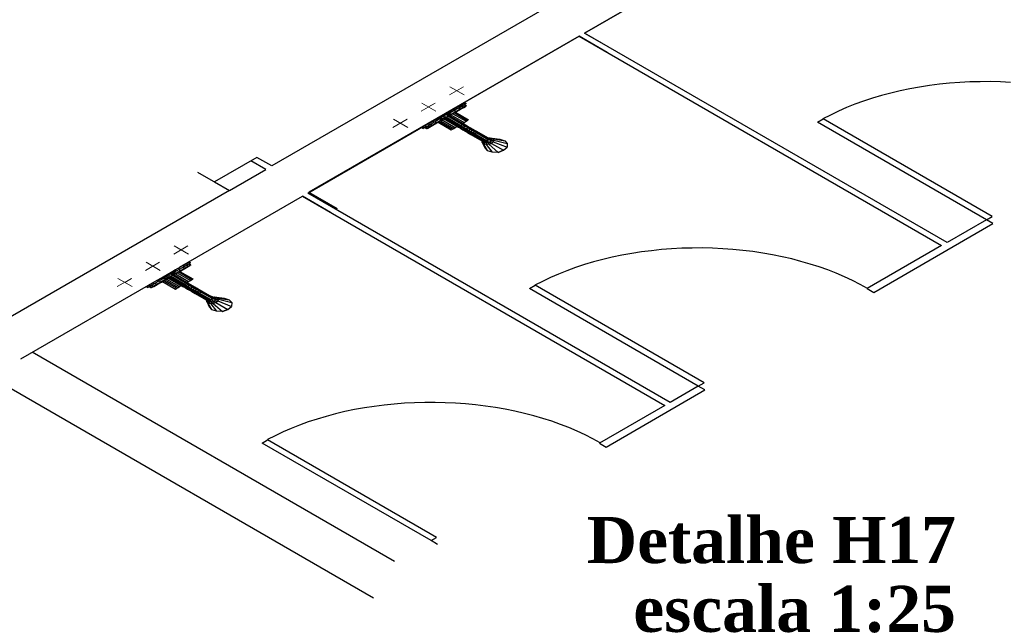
# Model space of a CAD drawing. Header units: millimetres. Extents: x 335 to 91625, y -1 to 84.
# Tile 55 of 62: x 438.09 to 450.17, y 21.55 to 28.9. Entities that reach past the tile are written whole.
import ezdxf

# ---------------------------------------------------------------- set-up
doc = ezdxf.new("R2010")
doc.units = ezdxf.units.MM
doc.header["$MEASUREMENT"] = 0
doc.layers.add('DI-Títulos', color=3, linetype='Continuous', lineweight=30)
doc.layers.add('SIMBOLOS INT', color=8, linetype='Continuous', lineweight=5)
doc.styles.add('TimesNewRomanN', font='timesbd.ttf')

msp = doc.modelspace()

# ---------------------------------------------------------------- linework, layer by layer
at = {"color": 7}
for p, q in [((448.3285, 30.6433), (445.0195, 28.7333)), ((445.0195, 28.7333), (446.5575, 29.6203)), ((445.1465, 29.3923), (441.1835, 27.1043)), ((444.9535, 28.6953), (441.6405, 26.7823)), ((443.4165, 27.8073), (444.9535, 28.6953)), ((444.9535, 28.6953), (449.3995, 26.1283)), ((445.2985, 28.4953), (444.9535, 28.6953)), ((449.4655, 26.1663), (445.0195, 28.7333)), ((445.0195, 28.7333), (445.3645, 28.5343)), ((441.6255, 26.7733), (443.1675, 27.6633)), ((447.8765, 27.6403), (447.9475, 27.6813)), ((450.0185, 26.4863), (447.9475, 27.6813)), ((449.9475, 26.4453), (447.8765, 27.6403)), ((441.0015, 27.2093), (440.4835, 26.9103)), ((441.1125, 27.0633), (440.9295, 27.1683)), ((441.1835, 27.1043), (441.0015, 27.2093)), ((440.6665, 26.8053), (441.1125, 27.0633)), ((440.6615, 26.8023), (440.2765, 27.0243)), ((440.4835, 26.9103), (440.6665, 26.8053)), ((440.6665, 26.8053), (437.5975, 25.0343)), ((440.0525, 25.8653), (441.5595, 26.7353)), ((441.5595, 26.7353), (446.0045, 24.1683)), ((441.9045, 26.5353), (441.5595, 26.7353)), ((446.0705, 24.2063), (441.6255, 26.7733)), ((441.6405, 26.7823), (441.9855, 26.5823)), ((449.9475, 26.4453), (449.4655, 26.1663)), ((449.9475, 26.4453), (450.0185, 26.4863)), ((450.0285, 26.3983), (449.9475, 26.4453)), ((448.5665, 25.5543), (450.0285, 26.3983)), ((449.3995, 26.1283), (448.4855, 25.6013)), ((438.1055, 24.7413), (439.7785, 25.7063)), ((444.3455, 25.6013), (444.4165, 25.6423)), ((446.4155, 24.4063), (444.3455, 25.6013)), ((446.4865, 24.4473), (444.4165, 25.6423)), ((448.4855, 25.6013), (448.5665, 25.5543)), ((442.6915, 22.2553), (438.2465, 24.8223)), ((446.4155, 24.4063), (446.0705, 24.2063)), ((446.4155, 24.4063), (446.4865, 24.4473)), ((446.4965, 24.3593), (446.4155, 24.4063)), ((442.4316, 21.8053), (437.9866, 24.3723)), ((445.2835, 23.6593), (446.4965, 24.3593)), ((446.0045, 24.1683), (445.2025, 23.7053)), ((441.0665, 23.7083), (441.1325, 23.7463)), ((443.1375, 22.5133), (441.0665, 23.7083)), ((443.2035, 22.5513), (441.1325, 23.7463)), ((445.2025, 23.7053), (445.2835, 23.6593)), ((443.1375, 22.5133), (443.2035, 22.5513)), ((443.2185, 22.4663), (443.1375, 22.5133))]:
    msp.add_line(p, q, dxfattribs=at)
at = {"color": 8}
for p, q in [((443.3505, 27.7653), (443.3715, 27.7773)), ((443.3685, 27.7543), (443.4335, 27.7923)), ((443.3785, 27.7813), (443.3715, 27.7773)), ((443.3815, 27.7713), (443.3715, 27.7773)), ((443.3785, 27.7813), (443.4155, 27.8023)), ((443.3785, 27.7813), (443.3895, 27.7753)), ((443.3895, 27.7753), (443.3815, 27.7713)), ((443.3865, 27.7413), (443.4435, 27.7743)), ((443.4155, 27.8023), (443.4725, 27.8353)), ((443.4335, 27.7923), (443.4155, 27.8023)), ((443.4235, 27.7863), (443.4435, 27.7743)), ((443.4335, 27.7923), (443.4905, 27.8253)), ((443.4435, 27.7743), (443.4955, 27.8043)), ((443.4435, 27.7743), (443.4495, 27.7713)), ((443.4495, 27.7713), (443.4985, 27.7993)), ((443.4725, 27.8353), (443.5145, 27.8593)), ((443.4905, 27.8253), (443.4725, 27.8353)), ((443.4755, 27.8163), (443.4955, 27.8043)), ((443.4905, 27.8253), (443.5325, 27.8493)), ((443.4935, 27.8023), (443.4985, 27.7993)), ((443.4955, 27.8043), (443.5375, 27.8283)), ((443.4985, 27.7993), (443.5405, 27.8233)), ((443.5145, 27.8593), (443.5405, 27.8743)), ((443.5325, 27.8493), (443.5145, 27.8593)), ((443.5165, 27.8403), (443.5375, 27.8283)), ((443.5325, 27.8493), (443.5585, 27.8643)), ((443.5345, 27.8263), (443.5405, 27.8233)), ((443.5375, 27.8283), (443.5635, 27.8433)), ((443.5505, 27.8803), (443.5405, 27.8743)), ((443.5585, 27.8643), (443.5405, 27.8743)), ((443.5405, 27.8233), (443.5605, 27.8353)), ((443.5425, 27.8553), (443.5635, 27.8433)), ((443.5475, 27.8583), (443.5685, 27.8463)), ((443.5505, 27.8803), (443.5685, 27.8703)), ((443.5555, 27.8383), (443.5605, 27.8353)), ((443.5685, 27.8703), (443.5585, 27.8643)), ((443.5715, 27.8413), (443.5605, 27.8353)), ((443.5685, 27.8463), (443.5635, 27.8433)), ((443.5665, 27.8443), (443.5715, 27.8413)), ((443.1005, 27.6213), (443.1555, 27.6523)), ((443.1555, 27.6523), (443.1945, 27.6753)), ((443.1735, 27.6423), (443.1555, 27.6523)), ((443.1735, 27.6423), (443.2385, 27.6793)), ((443.1945, 27.6753), (443.1995, 27.6783)), ((443.2045, 27.6693), (443.1945, 27.6753)), ((443.1995, 27.6783), (443.2205, 27.6903)), ((443.2105, 27.6723), (443.1995, 27.6783)), ((443.2045, 27.6693), (443.2105, 27.6723)), ((443.2045, 27.6363), (443.2645, 27.6703)), ((443.2105, 27.6723), (443.2305, 27.6843)), ((443.2105, 27.6333), (443.2695, 27.6673)), ((443.2205, 27.6903), (443.2515, 27.7083)), ((443.2305, 27.6843), (443.2205, 27.6903)), ((443.2305, 27.6843), (443.2625, 27.7023)), ((443.2385, 27.6793), (443.2305, 27.6843)), ((443.2385, 27.6883), (443.2675, 27.6723)), ((443.2385, 27.6793), (443.2465, 27.6843)), ((443.2435, 27.6823), (443.2645, 27.6703)), ((443.2465, 27.6933), (443.2755, 27.6763)), ((443.2515, 27.7083), (443.2825, 27.7263)), ((443.2625, 27.7023), (443.2515, 27.7083)), ((443.2545, 27.6583), (443.4155, 27.5653)), ((443.2595, 27.7003), (443.2885, 27.6843)), ((443.2625, 27.7023), (443.2935, 27.7203)), ((443.2645, 27.6703), (443.2675, 27.6723)), ((443.2645, 27.6703), (443.2695, 27.6673)), ((443.2675, 27.6723), (443.2755, 27.6763)), ((443.2695, 27.6673), (443.2955, 27.6823)), ((443.2725, 27.6693), (443.4335, 27.5763)), ((443.2755, 27.6763), (443.2885, 27.6843)), ((443.2775, 27.7113), (443.3065, 27.6943)), ((443.2825, 27.7263), (443.3195, 27.7473)), ((443.2935, 27.7203), (443.2825, 27.7263)), ((443.2885, 27.6843), (443.3065, 27.6943)), ((443.2905, 27.6853), (443.4725, 27.5803)), ((443.2935, 27.7203), (443.3295, 27.7413)), ((443.2935, 27.7203), (443.3215, 27.7033)), ((443.4775, 27.5833), (443.2955, 27.6883)), ((443.3065, 27.6943), (443.3215, 27.7033)), ((443.4905, 27.5913), (443.3085, 27.6963)), ((443.3195, 27.7473), (443.3505, 27.7653)), ((443.3295, 27.7413), (443.3195, 27.7473)), ((443.3195, 27.7353), (443.3475, 27.7183)), ((443.3215, 27.7033), (443.3475, 27.7183)), ((443.5035, 27.5983), (443.3215, 27.7033)), ((443.3295, 27.7413), (443.3605, 27.7593)), ((443.3325, 27.7423), (443.3605, 27.7263)), ((443.3425, 27.7483), (443.3715, 27.7323)), ((443.5245, 27.6103), (443.3425, 27.7153)), ((443.3475, 27.7513), (443.3765, 27.7353)), ((443.3475, 27.7183), (443.3605, 27.7263)), ((443.3605, 27.7593), (443.3505, 27.7653)), ((443.3555, 27.7473), (443.3685, 27.7543)), ((443.5375, 27.6183), (443.3555, 27.7233)), ((443.3585, 27.7243), (443.5405, 27.6193)), ((443.3605, 27.7593), (443.3815, 27.7713)), ((443.3685, 27.7543), (443.3605, 27.7593)), ((443.3605, 27.7263), (443.3715, 27.7323)), ((443.3635, 27.7213), (443.3915, 27.7383)), ((443.3665, 27.7533), (443.3865, 27.7413)), ((443.3765, 27.7353), (443.3715, 27.7323)), ((443.3765, 27.7353), (443.3865, 27.7413)), ((443.3815, 27.7323), (443.5425, 27.6393)), ((443.3865, 27.7413), (443.3915, 27.7383)), ((443.3915, 27.7383), (443.4495, 27.7713)), ((443.4045, 27.7453), (443.5665, 27.6523)), ((443.4235, 27.7563), (443.5845, 27.6633)), ((443.4335, 27.7623), (443.5945, 27.6693)), ((443.4365, 27.7633), (443.5975, 27.6703)), ((443.5425, 27.6393), (443.5665, 27.6523)), ((443.5665, 27.6523), (443.5845, 27.6633)), ((443.5845, 27.6633), (443.5945, 27.6693)), ((443.5975, 27.6703), (443.5945, 27.6693)), ((443.0205, 27.5743), (443.0305, 27.5803)), ((443.0385, 27.5643), (443.0205, 27.5743)), ((443.0305, 27.5803), (443.0595, 27.5973)), ((443.0495, 27.5703), (443.0305, 27.5803)), ((443.0385, 27.5643), (443.0495, 27.5703)), ((443.0495, 27.5703), (443.0775, 27.5863)), ((443.0595, 27.5973), (443.1005, 27.6213)), ((443.0775, 27.5863), (443.0595, 27.5973)), ((443.0595, 27.5763), (443.0805, 27.5643)), ((443.0675, 27.5803), (443.0885, 27.5683)), ((443.0775, 27.5863), (443.1195, 27.6103)), ((443.0805, 27.5643), (443.0885, 27.5683)), ((443.0825, 27.5653), (443.0885, 27.5623)), ((443.0885, 27.5683), (443.1115, 27.5823)), ((443.0885, 27.5623), (443.0985, 27.5683)), ((443.0905, 27.5943), (443.1115, 27.5823)), ((443.0935, 27.5713), (443.0985, 27.5683)), ((443.0985, 27.5683), (443.1195, 27.5803)), ((443.1195, 27.6103), (443.1005, 27.6213)), ((443.1115, 27.5823), (443.1525, 27.6063)), ((443.1135, 27.5833), (443.1195, 27.5803)), ((443.1195, 27.6103), (443.1735, 27.6423)), ((443.1195, 27.5803), (443.1585, 27.6033)), ((443.1325, 27.6183), (443.1525, 27.6063)), ((443.1525, 27.6063), (443.2045, 27.6363)), ((443.1525, 27.6063), (443.1585, 27.6033)), ((443.1585, 27.6033), (443.2105, 27.6333)), ((443.1845, 27.6483), (443.2045, 27.6363)), ((443.2045, 27.6363), (443.2105, 27.6333)), ((443.2235, 27.6403), (443.3845, 27.5473)), ((443.2235, 27.6403), (443.3845, 27.5473)), ((443.2385, 27.6493), (443.3995, 27.5563)), ((443.3845, 27.5473), (443.3995, 27.5563)), ((443.3995, 27.5563), (443.4155, 27.5653)), ((443.4155, 27.5653), (443.4335, 27.5763)), ((443.4335, 27.5763), (443.4565, 27.5893)), ((443.4725, 27.5803), (443.4775, 27.5833)), ((443.4725, 27.5803), (443.5015, 27.5643)), ((443.4905, 27.5913), (443.4775, 27.5833)), ((443.4775, 27.5833), (443.5085, 27.5653)), ((443.5035, 27.5983), (443.4905, 27.5913)), ((443.4905, 27.5913), (443.5215, 27.5733)), ((443.5015, 27.5643), (443.5085, 27.5653)), ((443.5015, 27.5643), (443.5295, 27.5473)), ((443.5245, 27.6103), (443.5035, 27.5983)), ((443.5035, 27.5983), (443.5345, 27.5803)), ((443.5215, 27.5733), (443.5085, 27.5653)), ((443.5085, 27.5653), (443.5375, 27.5493)), ((443.5345, 27.5803), (443.5215, 27.5733)), ((443.5215, 27.5733), (443.5585, 27.5523)), ((443.5245, 27.6283), (443.5425, 27.6393)), ((443.5375, 27.6183), (443.5245, 27.6103)), ((443.5245, 27.6103), (443.5555, 27.5923)), ((443.5295, 27.5473), (443.5375, 27.5493)), ((443.5295, 27.5473), (443.5555, 27.5323)), ((443.5555, 27.5923), (443.5345, 27.5803)), ((443.5345, 27.5803), (443.5715, 27.5593)), ((443.5405, 27.6193), (443.5375, 27.6183)), ((443.5375, 27.6183), (443.5685, 27.6003)), ((443.5585, 27.5523), (443.5375, 27.5493)), ((443.5375, 27.5493), (443.5715, 27.5293)), ((443.5405, 27.6193), (443.5685, 27.6033)), ((443.5685, 27.6003), (443.5555, 27.5923)), ((443.5555, 27.5923), (443.5925, 27.5713)), ((443.5555, 27.5323), (443.5845, 27.5163)), ((443.5555, 27.5323), (443.5715, 27.5293)), ((443.5715, 27.5593), (443.5585, 27.5523)), ((443.5585, 27.5523), (443.5845, 27.5373)), ((443.5685, 27.6033), (443.5975, 27.5863)), ((443.5685, 27.6033), (443.5685, 27.6003)), ((443.5685, 27.6003), (443.5975, 27.5833)), ((443.5925, 27.5713), (443.5715, 27.5593)), ((443.5715, 27.5593), (443.6025, 27.5413)), ((443.5845, 27.5373), (443.5715, 27.5293)), ((443.6025, 27.5413), (443.5845, 27.5373)), ((443.5845, 27.5373), (443.6125, 27.5203)), ((443.5975, 27.5833), (443.5925, 27.5713)), ((443.5925, 27.5713), (443.6185, 27.5563)), ((443.5975, 27.5863), (443.5975, 27.5833)), ((443.5975, 27.5863), (443.6235, 27.5713)), ((443.5975, 27.5833), (443.6315, 27.5643)), ((443.6185, 27.5563), (443.6025, 27.5413)), ((443.6025, 27.5413), (443.6255, 27.5283)), ((443.6315, 27.5643), (443.6185, 27.5563)), ((443.6185, 27.5563), (443.6465, 27.5403)), ((443.6235, 27.5713), (443.6515, 27.5553)), ((443.6235, 27.5713), (443.6315, 27.5643)), ((443.6465, 27.5403), (443.6255, 27.5283)), ((443.6315, 27.5643), (443.6495, 27.5533)), ((443.6495, 27.5533), (443.6465, 27.5403)), ((443.6465, 27.5403), (443.6755, 27.5233)), ((443.6515, 27.5553), (443.6495, 27.5533)), ((443.6495, 27.5533), (443.6775, 27.5373)), ((443.6515, 27.5553), (443.6725, 27.5433)), ((443.6725, 27.5433), (443.6935, 27.5313)), ((443.6725, 27.5433), (443.6775, 27.5373)), ((443.6775, 27.5373), (443.6755, 27.5233)), ((443.6775, 27.5373), (443.7015, 27.5233)), ((443.6935, 27.5313), (443.8285, 27.4533)), ((443.6935, 27.5313), (443.7015, 27.5233)), ((443.5715, 27.5293), (443.5895, 27.5193)), ((443.5845, 27.5163), (443.5895, 27.5193)), ((443.5845, 27.5163), (443.6055, 27.5043)), ((443.6125, 27.5203), (443.5895, 27.5193)), ((443.5895, 27.5193), (443.6185, 27.5023)), ((443.6055, 27.5043), (443.6255, 27.4923)), ((443.6055, 27.5043), (443.6185, 27.5023)), ((443.6255, 27.5283), (443.6125, 27.5203)), ((443.6125, 27.5203), (443.6415, 27.5043)), ((443.6415, 27.5043), (443.6185, 27.5023)), ((443.6185, 27.5023), (443.6415, 27.4893)), ((443.6255, 27.5283), (443.6545, 27.5113)), ((443.6255, 27.4923), (443.7605, 27.4143)), ((443.6255, 27.4923), (443.6415, 27.4893)), ((443.6545, 27.5113), (443.6415, 27.5043)), ((443.6415, 27.5043), (443.6645, 27.4903)), ((443.6645, 27.4903), (443.6415, 27.4893)), ((443.6415, 27.4893), (443.7815, 27.4083)), ((443.6755, 27.5233), (443.6545, 27.5113)), ((443.6545, 27.5113), (443.6775, 27.4983)), ((443.6775, 27.4983), (443.6645, 27.4903)), ((443.6645, 27.4903), (443.8055, 27.4093)), ((443.6755, 27.5233), (443.6985, 27.5103)), ((443.6985, 27.5103), (443.6775, 27.4983)), ((443.6775, 27.4983), (443.8185, 27.4173)), ((443.7015, 27.5233), (443.6985, 27.5103)), ((443.6985, 27.5103), (443.8385, 27.4293)), ((443.7015, 27.5233), (443.8415, 27.4423)), ((443.7585, 27.4123), (443.7455, 27.4233)), ((443.7455, 27.4233), (443.7765, 27.4053)), ((443.7765, 27.4053), (443.7585, 27.4123)), ((443.7585, 27.4123), (443.7865, 27.3963)), ((443.7605, 27.4143), (443.7815, 27.4083)), ((443.7765, 27.4053), (443.7865, 27.4113)), ((443.7765, 27.4053), (443.7765, 27.4113)), ((443.8185, 27.4173), (443.8055, 27.4093)), ((443.8235, 27.4143), (443.8055, 27.4063)), ((443.8125, 27.4623), (443.8315, 27.4543)), ((443.8125, 27.4623), (443.8445, 27.4443)), ((443.8385, 27.4293), (443.8185, 27.4173)), ((443.8185, 27.4173), (443.8235, 27.4143)), ((443.8235, 27.4143), (443.8465, 27.4303)), ((443.8235, 27.4143), (443.8515, 27.3973)), ((443.8285, 27.4533), (443.8415, 27.4423)), ((443.8315, 27.4543), (443.8595, 27.4383)), ((443.8315, 27.4543), (443.8445, 27.4443)), ((443.8365, 27.4453), (443.8445, 27.4443)), ((443.8445, 27.4443), (443.8365, 27.4393)), ((443.8415, 27.4423), (443.8385, 27.4293)), ((443.8385, 27.4383), (443.8465, 27.4333)), ((443.8385, 27.4383), (443.8465, 27.4333)), ((443.8385, 27.4293), (443.8465, 27.4303)), ((443.8415, 27.4483), (443.8595, 27.4503)), ((443.8445, 27.4443), (443.8465, 27.4303)), ((443.8445, 27.4443), (443.8755, 27.4263)), ((443.8465, 27.4303), (443.8755, 27.4143)), ((443.8515, 27.3973), (443.8755, 27.4143)), ((443.8575, 27.4393), (443.8595, 27.4503)), ((443.8595, 27.4503), (443.9815, 27.4333)), ((443.8595, 27.4503), (443.8885, 27.4393)), ((443.8595, 27.4383), (443.8755, 27.4263)), ((443.8705, 27.4113), (443.8675, 27.4063)), ((443.8705, 27.4293), (443.8885, 27.4393)), ((443.8725, 27.4183), (443.9095, 27.4213)), ((443.8755, 27.4263), (443.8755, 27.4143)), ((443.8885, 27.4393), (444.0415, 27.4143)), ((443.8885, 27.4393), (443.9095, 27.4213)), ((443.9095, 27.4213), (443.9015, 27.4023)), ((443.9095, 27.4213), (444.0725, 27.3813)), ((443.9815, 27.4333), (444.0415, 27.4143)), ((443.9815, 27.4333), (444.0415, 27.4143)), ((444.0415, 27.4143), (444.0725, 27.3813)), ((444.0415, 27.4143), (444.0725, 27.3813)), ((443.7665, 27.3963), (443.7685, 27.4063)), ((443.7845, 27.3973), (443.7665, 27.3963)), ((443.7665, 27.3963), (443.7975, 27.3273)), ((443.7795, 27.3763), (443.7665, 27.3963)), ((443.8055, 27.4063), (443.7765, 27.4053)), ((443.7765, 27.4053), (443.8075, 27.3873)), ((443.8025, 27.3903), (443.7795, 27.3763)), ((443.8155, 27.3673), (443.7795, 27.3763)), ((443.7795, 27.3763), (443.8285, 27.2913)), ((443.8055, 27.4093), (443.7815, 27.4083)), ((443.8075, 27.3873), (443.7865, 27.3963)), ((443.7975, 27.4053), (443.7895, 27.4093)), ((443.7895, 27.4093), (443.7975, 27.4053)), ((443.8285, 27.2913), (443.7975, 27.3273)), ((443.8285, 27.2913), (443.7975, 27.3273)), ((443.8055, 27.4063), (443.8335, 27.3903)), ((443.8335, 27.3903), (443.8075, 27.3873)), ((443.8235, 27.3903), (443.8155, 27.3673)), ((443.8465, 27.3703), (443.8155, 27.3673)), ((443.8155, 27.3673), (443.8885, 27.2743)), ((443.8885, 27.2743), (443.8285, 27.2913)), ((443.8885, 27.2743), (443.8285, 27.2913)), ((443.8335, 27.3903), (443.8515, 27.3973)), ((443.8385, 27.3903), (443.8365, 27.3913)), ((443.8385, 27.3903), (443.8595, 27.3933)), ((443.8385, 27.3903), (443.8465, 27.3703)), ((443.8465, 27.3703), (443.8805, 27.3813)), ((443.8465, 27.3703), (443.9605, 27.2713)), ((443.8595, 27.3933), (443.8675, 27.4063)), ((443.8595, 27.3933), (443.8805, 27.3813)), ((443.8675, 27.4063), (443.9015, 27.4023)), ((443.8805, 27.3813), (443.9015, 27.4023)), ((443.8805, 27.3813), (444.0255, 27.2973)), ((443.9015, 27.4023), (444.0705, 27.3343)), ((443.9605, 27.2713), (444.0255, 27.2973)), ((444.0255, 27.2973), (443.9605, 27.2713)), ((444.0255, 27.2973), (444.0705, 27.3343)), ((444.0255, 27.2973), (444.0705, 27.3343)), ((444.0725, 27.3813), (444.0705, 27.3343)), ((444.0725, 27.3813), (444.0705, 27.3343)), ((443.9605, 27.2713), (443.8885, 27.2743)), ((443.9605, 27.2713), (443.8885, 27.2743)), ((439.9895, 25.8033), (440.0545, 25.8413)), ((439.9995, 25.8303), (440.0355, 25.8513)), ((440.0355, 25.8513), (440.0925, 25.8843)), ((440.0545, 25.8413), (440.0355, 25.8513)), ((440.0545, 25.8413), (440.1115, 25.8743)), ((440.0645, 25.8233), (440.1165, 25.8533)), ((440.0695, 25.8203), (440.1185, 25.8483)), ((440.0925, 25.8843), (440.1345, 25.9083)), ((440.1115, 25.8743), (440.0925, 25.8843)), ((440.0955, 25.8653), (440.1165, 25.8533)), ((440.1115, 25.8743), (440.1525, 25.8983)), ((440.1135, 25.8513), (440.1185, 25.8483)), ((440.1165, 25.8533), (440.1575, 25.8773)), ((440.1185, 25.8483), (440.1605, 25.8723)), ((440.1345, 25.9083), (440.1605, 25.9233)), ((440.1525, 25.8983), (440.1345, 25.9083)), ((440.1375, 25.8893), (440.1575, 25.8773)), ((440.1525, 25.8983), (440.1785, 25.9133)), ((440.1555, 25.8753), (440.1605, 25.8723)), ((440.1575, 25.8773), (440.1835, 25.8923)), ((440.1705, 25.9293), (440.1605, 25.9233)), ((440.1785, 25.9133), (440.1605, 25.9233)), ((440.1605, 25.8723), (440.1815, 25.8843)), ((440.1635, 25.9043), (440.1835, 25.8923)), ((440.1685, 25.9073), (440.1895, 25.8953)), ((440.1705, 25.9293), (440.1895, 25.9193)), ((440.1765, 25.8873), (440.1815, 25.8843)), ((440.1895, 25.9193), (440.1785, 25.9133)), ((440.1915, 25.8903), (440.1815, 25.8843)), ((440.1895, 25.8953), (440.1835, 25.8923)), ((440.1865, 25.8933), (440.1915, 25.8903)), ((439.7765, 25.7013), (439.8155, 25.7243)), ((439.7945, 25.6913), (439.8595, 25.7283)), ((439.8155, 25.7243), (439.8205, 25.7273)), ((439.8255, 25.7183), (439.8155, 25.7243)), ((439.8205, 25.7273), (439.8405, 25.7393)), ((439.8305, 25.7213), (439.8205, 25.7273)), ((439.8255, 25.7183), (439.8305, 25.7213)), ((439.8255, 25.6853), (439.8855, 25.7193)), ((439.8305, 25.7213), (439.8515, 25.7333)), ((439.8405, 25.7393), (439.8725, 25.7573)), ((439.8515, 25.7333), (439.8405, 25.7393)), ((439.8515, 25.7333), (439.8825, 25.7513)), ((439.8595, 25.7283), (439.8515, 25.7333)), ((439.8595, 25.7373), (439.8875, 25.7213)), ((439.8595, 25.7283), (439.8665, 25.7333)), ((439.8645, 25.7313), (439.8855, 25.7193)), ((439.8665, 25.7423), (439.8955, 25.7253)), ((439.8725, 25.7573), (439.9035, 25.7753)), ((439.8825, 25.7513), (439.8725, 25.7573)), ((439.8795, 25.7493), (439.9085, 25.7333)), ((439.8825, 25.7513), (439.9135, 25.7693)), ((439.8855, 25.7193), (439.8875, 25.7213)), ((439.8855, 25.7193), (439.8905, 25.7163)), ((439.8875, 25.7213), (439.8955, 25.7253)), ((439.8905, 25.7163), (439.9165, 25.7313)), ((439.8955, 25.7253), (439.9085, 25.7333)), ((439.8985, 25.7603), (439.9265, 25.7433)), ((439.9035, 25.7753), (439.9395, 25.7963)), ((439.9135, 25.7693), (439.9035, 25.7753)), ((439.9085, 25.7333), (439.9265, 25.7433)), ((439.9115, 25.7343), (440.0925, 25.6293)), ((439.9135, 25.7693), (439.9505, 25.7903)), ((439.9135, 25.7693), (439.9425, 25.7523)), ((440.0985, 25.6323), (439.9165, 25.7373)), ((439.9265, 25.7433), (439.9425, 25.7523)), ((440.1115, 25.6403), (439.9295, 25.7453)), ((439.9395, 25.7963), (439.9705, 25.8143)), ((439.9505, 25.7903), (439.9395, 25.7963)), ((439.9395, 25.7843), (439.9685, 25.7673)), ((439.9425, 25.7523), (439.9685, 25.7673)), ((440.1245, 25.6473), (439.9425, 25.7523)), ((439.9505, 25.7903), (439.9815, 25.8083)), ((439.9525, 25.7913), (439.9815, 25.7753)), ((439.9635, 25.7973), (439.9915, 25.7813)), ((440.1445, 25.6593), (439.9635, 25.7643)), ((439.9685, 25.8003), (439.9965, 25.7843)), ((439.9685, 25.7673), (439.9815, 25.7753)), ((439.9705, 25.8143), (439.9915, 25.8263)), ((439.9815, 25.8083), (439.9705, 25.8143)), ((439.9765, 25.7963), (439.9895, 25.8033)), ((440.1575, 25.6673), (439.9765, 25.7723)), ((439.9785, 25.7733), (440.1605, 25.6683)), ((439.9815, 25.8083), (440.0025, 25.8203)), ((439.9895, 25.8033), (439.9815, 25.8083)), ((439.9815, 25.7753), (439.9915, 25.7813)), ((439.9835, 25.7703), (440.0125, 25.7873)), ((439.9865, 25.8023), (440.0075, 25.7903)), ((439.9995, 25.8303), (439.9915, 25.8263)), ((440.0025, 25.8203), (439.9915, 25.8263)), ((439.9965, 25.7843), (439.9915, 25.7813)), ((439.9965, 25.7843), (440.0075, 25.7903)), ((439.9995, 25.8303), (440.0095, 25.8243)), ((440.0095, 25.8243), (440.0025, 25.8203)), ((440.0025, 25.7813), (440.1635, 25.6883)), ((440.0075, 25.7903), (440.0645, 25.8233)), ((440.0075, 25.7903), (440.0125, 25.7873)), ((440.0125, 25.7873), (440.0695, 25.8203)), ((440.0255, 25.7943), (440.1865, 25.7013)), ((440.0435, 25.8353), (440.0645, 25.8233)), ((440.0435, 25.8053), (440.2045, 25.7123)), ((440.0545, 25.8113), (440.2155, 25.7183)), ((440.0565, 25.8123), (440.2175, 25.7193)), ((440.0645, 25.8233), (440.0695, 25.8203)), ((440.2175, 25.7193), (440.2155, 25.7183)), ((439.6405, 25.6233), (439.6515, 25.6293)), ((439.6595, 25.6133), (439.6405, 25.6233)), ((439.6515, 25.6293), (439.6795, 25.6463)), ((439.6695, 25.6193), (439.6515, 25.6293)), ((439.6595, 25.6133), (439.6695, 25.6193)), ((439.6695, 25.6193), (439.6985, 25.6353)), ((439.6795, 25.6463), (439.7215, 25.6703)), ((439.6985, 25.6353), (439.6795, 25.6463)), ((439.6795, 25.6253), (439.7005, 25.6133)), ((439.6875, 25.6293), (439.7085, 25.6173)), ((439.6985, 25.6353), (439.7395, 25.6593)), ((439.7005, 25.6133), (439.7085, 25.6173)), ((439.7035, 25.6143), (439.7085, 25.6113)), ((439.7085, 25.6173), (439.7315, 25.6313)), ((439.7085, 25.6113), (439.7185, 25.6173)), ((439.7115, 25.6433), (439.7315, 25.6313)), ((439.7135, 25.6203), (439.7185, 25.6173)), ((439.7185, 25.6173), (439.7395, 25.6293)), ((439.7215, 25.6703), (439.7765, 25.7013)), ((439.7395, 25.6593), (439.7215, 25.6703)), ((439.7315, 25.6313), (439.7735, 25.6553)), ((439.7345, 25.6323), (439.7395, 25.6293)), ((439.7395, 25.6593), (439.7945, 25.6913)), ((439.7395, 25.6293), (439.7785, 25.6523)), ((439.7525, 25.6673), (439.7735, 25.6553)), ((439.7735, 25.6553), (439.8255, 25.6853)), ((439.7735, 25.6553), (439.7785, 25.6523)), ((439.7945, 25.6913), (439.7765, 25.7013)), ((439.7785, 25.6523), (439.8305, 25.6823)), ((439.8045, 25.6973), (439.8255, 25.6853)), ((439.8255, 25.6853), (439.8305, 25.6823)), ((439.8305, 25.6823), (439.8905, 25.7163)), ((439.8435, 25.6893), (440.0045, 25.5963)), ((439.8435, 25.6893), (440.0045, 25.5963)), ((439.8595, 25.6983), (440.0205, 25.6053)), ((439.8745, 25.7073), (440.0355, 25.6143)), ((439.8925, 25.7183), (440.0545, 25.6253)), ((440.0045, 25.5963), (440.0205, 25.6053)), ((440.0205, 25.6053), (440.0355, 25.6143)), ((440.0355, 25.6143), (440.0545, 25.6253)), ((440.0545, 25.6253), (440.0775, 25.6383)), ((440.0925, 25.6293), (440.0985, 25.6323)), ((440.0925, 25.6293), (440.1215, 25.6133)), ((440.1115, 25.6403), (440.0985, 25.6323)), ((440.0985, 25.6323), (440.1295, 25.6143)), ((440.1245, 25.6473), (440.1115, 25.6403)), ((440.1115, 25.6403), (440.1425, 25.6223)), ((440.1215, 25.6133), (440.1295, 25.6143)), ((440.1215, 25.6133), (440.1505, 25.5963)), ((440.1445, 25.6593), (440.1245, 25.6473)), ((440.1245, 25.6473), (440.1555, 25.6293)), ((440.1425, 25.6223), (440.1295, 25.6143)), ((440.1295, 25.6143), (440.1575, 25.5983)), ((440.1555, 25.6293), (440.1425, 25.6223)), ((440.1425, 25.6223), (440.1785, 25.6013)), ((440.1445, 25.6773), (440.1635, 25.6883)), ((440.1575, 25.6673), (440.1445, 25.6593)), ((440.1445, 25.6593), (440.1765, 25.6413)), ((440.1765, 25.6413), (440.1555, 25.6293)), ((440.1555, 25.6293), (440.1915, 25.6083)), ((440.1605, 25.6683), (440.1575, 25.6673)), ((440.1575, 25.6673), (440.1895, 25.6493)), ((440.1785, 25.6013), (440.1575, 25.5983)), ((440.1605, 25.6683), (440.1895, 25.6523)), ((440.1635, 25.6883), (440.1865, 25.7013)), ((440.1895, 25.6493), (440.1765, 25.6413)), ((440.1765, 25.6413), (440.2125, 25.6203)), ((440.1915, 25.6083), (440.1785, 25.6013)), ((440.1785, 25.6013), (440.2045, 25.5863)), ((440.1865, 25.7013), (440.2045, 25.7123)), ((440.1895, 25.6523), (440.2175, 25.6353)), ((440.1895, 25.6523), (440.1895, 25.6493)), ((440.1895, 25.6493), (440.2175, 25.6323)), ((440.2125, 25.6203), (440.1915, 25.6083)), ((440.1915, 25.6083), (440.2225, 25.5903)), ((440.2045, 25.7123), (440.2155, 25.7183)), ((440.2175, 25.6323), (440.2125, 25.6203)), ((440.2125, 25.6203), (440.2385, 25.6053)), ((440.2175, 25.6353), (440.2175, 25.6323)), ((440.2175, 25.6353), (440.2435, 25.6203)), ((440.2175, 25.6323), (440.2515, 25.6133)), ((440.2385, 25.6053), (440.2225, 25.5903)), ((440.2515, 25.6133), (440.2385, 25.6053)), ((440.2385, 25.6053), (440.2675, 25.5893)), ((440.2435, 25.6203), (440.2725, 25.6043)), ((440.2435, 25.6203), (440.2515, 25.6133)), ((440.2515, 25.6133), (440.2695, 25.6023)), ((440.2695, 25.6023), (440.2675, 25.5893)), ((440.2725, 25.6043), (440.2695, 25.6023)), ((440.2695, 25.6023), (440.2985, 25.5863)), ((440.2725, 25.6043), (440.2935, 25.5923)), ((440.1505, 25.5963), (440.1575, 25.5983)), ((440.1505, 25.5963), (440.1765, 25.5813)), ((440.1575, 25.5983), (440.1915, 25.5783)), ((440.1765, 25.5813), (440.2045, 25.5653)), ((440.1765, 25.5813), (440.1915, 25.5783)), ((440.2045, 25.5863), (440.1915, 25.5783)), ((440.1915, 25.5783), (440.2095, 25.5683)), ((440.2225, 25.5903), (440.2045, 25.5863)), ((440.2045, 25.5863), (440.2335, 25.5693)), ((440.2045, 25.5653), (440.2095, 25.5683)), ((440.2045, 25.5653), (440.2255, 25.5533)), ((440.2335, 25.5693), (440.2095, 25.5683)), ((440.2095, 25.5683), (440.2385, 25.5513)), ((440.2225, 25.5903), (440.2465, 25.5773)), ((440.2255, 25.5533), (440.2465, 25.5413)), ((440.2255, 25.5533), (440.2385, 25.5513)), ((440.2465, 25.5773), (440.2335, 25.5693)), ((440.2335, 25.5693), (440.2615, 25.5533)), ((440.2615, 25.5533), (440.2385, 25.5513)), ((440.2385, 25.5513), (440.2615, 25.5383)), ((440.2675, 25.5893), (440.2465, 25.5773)), ((440.2465, 25.5773), (440.2745, 25.5603)), ((440.2465, 25.5413), (440.3815, 25.4633)), ((440.2465, 25.5413), (440.2615, 25.5383)), ((440.2745, 25.5603), (440.2615, 25.5533)), ((440.2615, 25.5533), (440.2855, 25.5393)), ((440.2855, 25.5393), (440.2615, 25.5383)), ((440.2615, 25.5383), (440.4025, 25.4573)), ((440.2675, 25.5893), (440.2955, 25.5723)), ((440.2955, 25.5723), (440.2745, 25.5603)), ((440.2745, 25.5603), (440.2985, 25.5473)), ((440.2985, 25.5473), (440.2855, 25.5393)), ((440.2855, 25.5393), (440.4255, 25.4583)), ((440.2935, 25.5923), (440.3135, 25.5803)), ((440.2935, 25.5923), (440.2985, 25.5863)), ((440.2985, 25.5863), (440.2955, 25.5723)), ((440.2955, 25.5723), (440.3195, 25.5593)), ((440.2985, 25.5863), (440.3215, 25.5723)), ((440.3195, 25.5593), (440.2985, 25.5473)), ((440.2985, 25.5473), (440.4385, 25.4663)), ((440.3135, 25.5803), (440.4485, 25.5023)), ((440.3135, 25.5803), (440.3215, 25.5723)), ((440.3215, 25.5723), (440.3195, 25.5593)), ((440.3195, 25.5593), (440.4595, 25.4783)), ((440.3215, 25.5723), (440.4615, 25.4913)), ((440.4335, 25.5113), (440.4515, 25.5033)), ((440.4335, 25.5113), (440.4645, 25.4933)), ((440.4595, 25.4783), (440.4385, 25.4663)), ((440.4435, 25.4633), (440.4675, 25.4793)), ((440.4485, 25.5023), (440.4615, 25.4913)), ((440.4515, 25.5033), (440.4805, 25.4873)), ((440.4515, 25.5033), (440.4645, 25.4933)), ((440.4565, 25.4943), (440.4645, 25.4933)), ((440.4645, 25.4933), (440.4565, 25.4883)), ((440.4615, 25.4913), (440.4595, 25.4783)), ((440.4595, 25.4873), (440.4675, 25.4823)), ((440.4595, 25.4873), (440.4675, 25.4823)), ((440.4595, 25.4783), (440.4675, 25.4793)), ((440.4615, 25.4973), (440.4805, 25.4993)), ((440.4645, 25.4933), (440.4675, 25.4793)), ((440.4645, 25.4933), (440.4955, 25.4753)), ((440.4675, 25.4793), (440.4955, 25.4633)), ((440.4775, 25.4883), (440.4805, 25.4993)), ((440.4805, 25.4993), (440.6025, 25.4823)), ((440.4805, 25.4993), (440.5085, 25.4883)), ((440.4805, 25.4873), (440.4955, 25.4753)), ((440.4905, 25.4783), (440.5085, 25.4883)), ((440.5085, 25.4883), (440.6615, 25.4633)), ((440.5085, 25.4883), (440.5295, 25.4703)), ((440.6025, 25.4823), (440.6615, 25.4633)), ((440.6025, 25.4823), (440.6615, 25.4633)), ((440.3785, 25.4613), (440.3655, 25.4723)), ((440.3655, 25.4723), (440.3965, 25.4543)), ((440.3965, 25.4543), (440.3785, 25.4613)), ((440.3785, 25.4613), (440.4075, 25.4453)), ((440.3815, 25.4633), (440.4025, 25.4573)), ((440.3865, 25.4453), (440.3895, 25.4553)), ((440.4045, 25.4463), (440.3865, 25.4453)), ((440.3865, 25.4453), (440.4175, 25.3763)), ((440.3995, 25.4253), (440.3865, 25.4453)), ((440.3965, 25.4543), (440.4075, 25.4603)), ((440.3965, 25.4543), (440.3965, 25.4603)), ((440.4255, 25.4553), (440.3965, 25.4543)), ((440.3965, 25.4543), (440.4285, 25.4363)), ((440.4225, 25.4393), (440.3995, 25.4253)), ((440.4355, 25.4163), (440.3995, 25.4253)), ((440.3995, 25.4253), (440.4485, 25.3403)), ((440.4255, 25.4583), (440.4025, 25.4573)), ((440.4285, 25.4363), (440.4075, 25.4453)), ((440.4175, 25.4543), (440.4095, 25.4583)), ((440.4095, 25.4583), (440.4175, 25.4543)), ((440.4485, 25.3403), (440.4175, 25.3763)), ((440.4485, 25.3403), (440.4175, 25.3763)), ((440.4385, 25.4663), (440.4255, 25.4583)), ((440.4435, 25.4633), (440.4255, 25.4553)), ((440.4255, 25.4553), (440.4545, 25.4393)), ((440.4545, 25.4393), (440.4285, 25.4363)), ((440.4435, 25.4393), (440.4355, 25.4163)), ((440.4675, 25.4193), (440.4355, 25.4163)), ((440.4355, 25.4163), (440.5085, 25.3233)), ((440.4385, 25.4663), (440.4435, 25.4633)), ((440.4435, 25.4633), (440.4725, 25.4463)), ((440.4545, 25.4393), (440.4725, 25.4463)), ((440.4595, 25.4393), (440.4565, 25.4403)), ((440.4595, 25.4393), (440.4805, 25.4423)), ((440.4595, 25.4393), (440.4675, 25.4193)), ((440.4675, 25.4193), (440.5005, 25.4303)), ((440.4675, 25.4193), (440.5815, 25.3203)), ((440.4725, 25.4463), (440.4955, 25.4633)), ((440.4805, 25.4423), (440.4875, 25.4553)), ((440.4805, 25.4423), (440.5005, 25.4303)), ((440.4905, 25.4603), (440.4875, 25.4553)), ((440.4875, 25.4553), (440.5215, 25.4513)), ((440.4935, 25.4673), (440.5295, 25.4703)), ((440.4955, 25.4753), (440.4955, 25.4633)), ((440.5005, 25.4303), (440.5215, 25.4513)), ((440.5005, 25.4303), (440.6465, 25.3463)), ((440.5295, 25.4703), (440.5215, 25.4513)), ((440.5215, 25.4513), (440.6905, 25.3833)), ((440.5295, 25.4703), (440.6935, 25.4303)), ((440.6465, 25.3463), (440.6905, 25.3833)), ((440.6465, 25.3463), (440.6905, 25.3833)), ((440.6615, 25.4633), (440.6935, 25.4303)), ((440.6615, 25.4633), (440.6935, 25.4303)), ((440.6935, 25.4303), (440.6905, 25.3833)), ((440.6935, 25.4303), (440.6905, 25.3833)), ((440.5085, 25.3233), (440.4485, 25.3403)), ((440.5085, 25.3233), (440.4485, 25.3403)), ((440.5815, 25.3203), (440.5085, 25.3233)), ((440.5815, 25.3203), (440.5085, 25.3233)), ((440.5815, 25.3203), (440.6465, 25.3463)), ((440.6465, 25.3463), (440.5815, 25.3203))]:
    msp.add_line(p, q, dxfattribs=at)
at = {"color": 7}
for points in [[(450.2455, 28.1293), (450.1215, 28.1353), (449.9955, 28.1383), (449.8705, 28.1373), (449.7455, 28.1343), (449.6205, 28.1273), (449.4965, 28.1183), (449.3735, 28.1053), (449.2505, 28.0903), (449.1295, 28.0713), (449.0105, 28.0493), (448.8925, 28.0253), (448.7765, 27.9973), (448.6625, 27.9673), (448.5515, 27.9343), (448.4425, 27.8983), (448.3365, 27.8603), (448.2335, 27.8193), (448.1335, 27.7753), (448.0365, 27.7293), (447.9435, 27.6813)], [(448.4895, 25.6033), (448.3985, 25.6533), (448.3045, 25.7013), (448.2075, 25.7463), (448.1065, 25.7893), (448.0025, 25.8303), (447.8955, 25.8673), (447.7865, 25.9023), (447.6745, 25.9353), (447.5605, 25.9653), (447.4435, 25.9913), (447.3255, 26.0153), (447.2055, 26.0363), (447.0845, 26.0543), (446.9615, 26.0693), (446.8385, 26.0813), (446.7145, 26.0903), (446.5895, 26.0963), (446.4645, 26.0993), (446.3385, 26.0983), (446.2135, 26.0953), (446.0885, 26.0883), (445.9645, 26.0793), (445.8415, 26.0663), (445.7195, 26.0513), (445.5985, 26.0323), (445.4785, 26.0103), (445.3605, 25.9863), (445.2445, 25.9583), (445.1315, 25.9283), (445.0195, 25.8953), (444.9105, 25.8593), (444.8045, 25.8213), (444.7015, 25.7803), (444.6015, 25.7363), (444.5045, 25.6903), (444.4115, 25.6423)], [(445.2115, 23.7103), (445.1205, 23.7603), (445.0265, 23.8083), (444.9295, 23.8543), (444.8285, 23.8973), (444.7245, 23.9373), (444.6175, 23.9753), (444.5085, 24.0103), (444.3965, 24.0423), (444.2825, 24.0723), (444.1655, 24.0993), (444.0475, 24.1233), (443.9275, 24.1443), (443.8065, 24.1623), (443.6835, 24.1773), (443.5605, 24.1893), (443.4365, 24.1983), (443.3115, 24.2033), (443.1865, 24.2063), (443.0605, 24.2063), (442.9355, 24.2023), (442.8105, 24.1963), (442.6865, 24.1863), (442.5635, 24.1743), (442.4415, 24.1583), (442.3205, 24.1393), (442.2005, 24.1183), (442.0825, 24.0933), (441.9665, 24.0663), (441.8535, 24.0353), (441.7415, 24.0023), (441.6325, 23.9673), (441.5265, 23.9283), (441.4235, 23.8873), (441.3235, 23.8443), (441.2265, 23.7983), (441.1335, 23.7503)]]:
    msp.add_lwpolyline(points, dxfattribs=at)
at = {"layer": 'SIMBOLOS INT', "linetype": 'Continuous'}
for p, q in [((443.5345, 28.0753), (443.3635, 27.9763)), ((443.5425, 27.9753), (443.3685, 28.0753)), ((443.4515, 28.0273), (443.5345, 28.0753)), ((443.1895, 27.8763), (443.0155, 27.7753)), ((443.1975, 27.7753), (443.0235, 27.8763)), ((443.1065, 27.8283), (443.1895, 27.8763)), ((442.8435, 27.6763), (442.6695, 27.5763)), ((442.8515, 27.5763), (442.6775, 27.6763)), ((442.7605, 27.6283), (442.8435, 27.6763)), ((440.1555, 26.1243), (439.9835, 26.0253)), ((440.1635, 26.0243), (439.9895, 26.1243)), ((440.0725, 26.0763), (440.1555, 26.1243)), ((439.8095, 25.9253), (439.6355, 25.8243)), ((439.8175, 25.8243), (439.6435, 25.9253)), ((439.7265, 25.8773), (439.8095, 25.9253)), ((439.4645, 25.7253), (439.2905, 25.6253)), ((439.4725, 25.6253), (439.2975, 25.7253)), ((439.3815, 25.6773), (439.4645, 25.7253))]:
    msp.add_line(p, q, dxfattribs=at)

# ---------------------------------------------------------------- texts
at = {"layer": 'DI-Títulos', "color": 5, "insert": (449.5745, 22.2287), "char_height": 0.5648, "width": 8.204454, "attachment_point": 9, "line_spacing_factor": 0.798, "style": 'TimesNewRomanN'}
msp.add_mtext('Detalhe H17', dxfattribs=at)
at = {"layer": 'DI-Títulos', "insert": (449.5745, 21.3817), "char_height": 0.5648, "width": 7.186438, "attachment_point": 9, "line_spacing_factor": 0.798, "style": 'TimesNewRomanN'}
msp.add_mtext('escala 1:25', dxfattribs=at)

doc.saveas('drawing.dxf')
